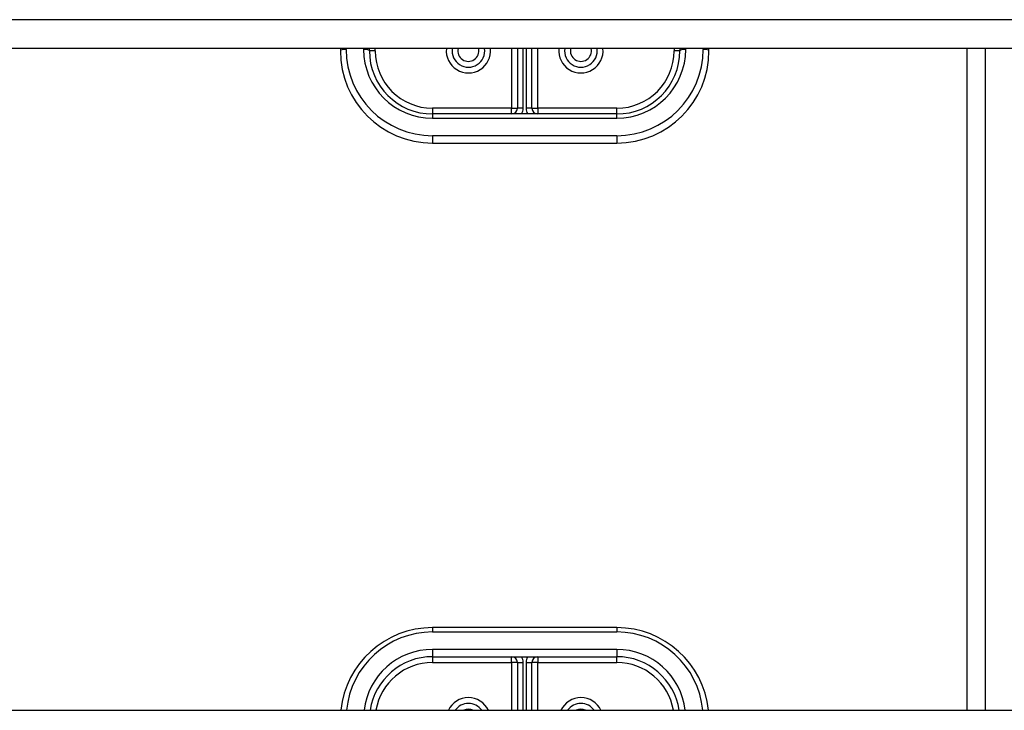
# Model space of a CAD drawing. Header units: inches. Extents: x 56.1 to 140.1, y 34.7 to 67.
# Tile 56 of 60: x 129.8 to 135.2, y 56.9 to 60.7. Entities that reach past the tile are written whole.
import ezdxf

# ---------------------------------------------------------------- set-up
doc = ezdxf.new("R2010")
doc.units = ezdxf.units.IN
doc.header["$MEASUREMENT"] = 0
doc.layers.add('Visible Edges(ANSI)', color=7, linetype='Continuous', lineweight=25)
doc.layers.add('Visible Tangent Edges(ANSI)', color=7, linetype='Continuous', lineweight=25)

msp = doc.modelspace()

# ---------------------------------------------------------------- linework, layer by layer
at = {"layer": 'Visible Edges(ANSI)'}
for p, q in [((138.5628, 60.5071), (98.9289, 60.5071)), ((131.5628, 60.5071), (131.5628, 60.4948)), ((131.7203, 60.4948), (131.7203, 60.5071)), ((132.5234, 60.5071), (132.5234, 60.1838)), ((132.6022, 60.1838), (132.6022, 60.5071)), ((133.4053, 60.5071), (133.4053, 60.4948)), ((133.5628, 60.4948), (133.5628, 60.5071)), ((135.0628, 56.9163), (135.0628, 60.5071)), ((133.0628, 60.1523), (132.0628, 60.1523)), ((132.0628, 59.9948), (133.0628, 59.9948)), ((133.0628, 57.3649), (132.0628, 57.3649)), ((132.0628, 57.2074), (133.0628, 57.2074)), ((132.5234, 57.1759), (132.5234, 56.9163)), ((132.6022, 56.9163), (132.6022, 57.1759)), ((98.9289, 56.9163), (138.5628, 56.9163))]:
    msp.add_line(p, q, dxfattribs=at)
for centre, radius, start, end in [((132.0628, 60.4948), 0.5, 180, 270), ((132.0628, 60.4948), 0.3425, 180, 270), ((132.2577, 60.4948), 0.0886, 172.0413, 7.9587), ((132.8679, 60.4948), 0.0886, 172.0413, 7.9587), ((133.0628, 60.4948), 0.3425, 270, 0), ((133.0628, 60.4948), 0.5, 270, 0), ((132.4919, 60.1838), 0.0315, 270, 0), ((132.6337, 60.1838), 0.0315, 180, 270), ((132.0628, 56.8649), 0.5, 90, 174.096), ((133.0628, 56.8649), 0.5, 5.904, 90), ((132.0628, 56.8649), 0.3425, 90, 171.3641), ((132.4919, 57.1759), 0.0315, 0, 90), ((132.6337, 57.1759), 0.0315, 90, 180), ((133.0628, 56.8649), 0.3425, 8.6359, 90), ((132.2577, 56.8649), 0.0886, 35.4926, 144.5074), ((132.8679, 56.8649), 0.0886, 35.4926, 144.5074)]:
    msp.add_arc(centre, radius, start, end, dxfattribs=at)
at = {"layer": 'Visible Tangent Edges(ANSI)'}
for p, q in [((138.5628, 60.6639), (98.9289, 60.6639)), ((131.5943, 60.5028), (131.5943, 60.5071)), ((131.6888, 60.5071), (131.6888, 60.5028)), ((131.7518, 60.4948), (131.7203, 60.4948)), ((131.7518, 60.4948), (131.7518, 60.5071)), ((132.4919, 60.5071), (132.4919, 60.1838)), ((132.5549, 60.1838), (132.5549, 60.5071)), ((132.5707, 60.5071), (132.5707, 60.1838)), ((132.6337, 60.1838), (132.6337, 60.5071)), ((133.3738, 60.5071), (133.3738, 60.4948)), ((133.4053, 60.4948), (133.3738, 60.4948)), ((133.4368, 60.5028), (133.4368, 60.5071)), ((133.5313, 60.5071), (133.5313, 60.5028)), ((134.9638, 56.9163), (134.9638, 60.5071)), ((132.4919, 60.1838), (132.0628, 60.1838)), ((132.0628, 60.1838), (132.0628, 60.1523)), ((132.4919, 60.1523), (132.4919, 60.1838)), ((132.4919, 60.1838), (132.5234, 60.1838)), ((132.5549, 60.1838), (132.5234, 60.1838)), ((132.6022, 60.1838), (132.5707, 60.1838)), ((132.6022, 60.1838), (132.6337, 60.1838)), ((133.0628, 60.1838), (132.6337, 60.1838)), ((132.6337, 60.1838), (132.6337, 60.1523)), ((133.0628, 60.1523), (133.0628, 60.1838)), ((132.0628, 60.1523), (132.0628, 60.1288)), ((132.0628, 60.1288), (133.0628, 60.1288)), ((133.0628, 60.1288), (133.0628, 60.1523)), ((133.0628, 60.0343), (132.0628, 60.0343)), ((132.0628, 60.0343), (132.0628, 59.9948)), ((133.0628, 60.0343), (133.0628, 59.9948)), ((132.0628, 57.3649), (132.0628, 57.3414)), ((132.0628, 57.3414), (133.0628, 57.3414)), ((133.0628, 57.3649), (133.0628, 57.3414)), ((133.0628, 57.2469), (132.0628, 57.2469)), ((132.0628, 57.2469), (132.0628, 57.2074)), ((133.0628, 57.2469), (133.0628, 57.2074)), ((132.0628, 57.2074), (132.0628, 57.1759)), ((132.0628, 57.1759), (132.4919, 57.1759)), ((132.4919, 57.1759), (132.4919, 57.2074)), ((132.4919, 57.1759), (132.4919, 56.9163)), ((132.5234, 57.1759), (132.4919, 57.1759)), ((132.5234, 57.1759), (132.5549, 57.1759)), ((132.5549, 56.9163), (132.5549, 57.1759)), ((132.5707, 57.1759), (132.5707, 56.9163)), ((132.5707, 57.1759), (132.6022, 57.1759)), ((132.6337, 57.1759), (132.6022, 57.1759)), ((132.6337, 57.2074), (132.6337, 57.1759)), ((132.6337, 57.1759), (133.0628, 57.1759)), ((132.6337, 56.9163), (132.6337, 57.1759)), ((133.0628, 57.1759), (133.0628, 57.2074))]:
    msp.add_line(p, q, dxfattribs=at)
for centre, radius, start, end in [((132.0628, 60.5028), 0.4685, 180, 270), ((132.0628, 60.5028), 0.374, 180, 270), ((132.0628, 60.4948), 0.311, 180, 270), ((132.2577, 60.4948), 0.1201, 174.1375, 5.8625), ((132.2577, 60.4948), 0.0571, 167.5933, 12.4067), ((132.8679, 60.4948), 0.1201, 174.1375, 5.8625), ((132.8679, 60.4948), 0.0571, 167.5933, 12.4067), ((133.0628, 60.5028), 0.4685, 270, 0), ((133.0628, 60.5028), 0.374, 270, 0), ((133.0628, 60.4948), 0.311, 270, 0), ((132.4919, 60.1838), 0.063, 330, 0), ((132.6337, 60.1838), 0.063, 180, 210), ((132.0628, 56.8729), 0.4685, 90, 174.684), ((133.0628, 56.8729), 0.4685, 5.316, 90), ((132.0628, 56.8729), 0.374, 90, 173.3355), ((133.0628, 56.8729), 0.374, 6.6645, 90), ((132.0628, 56.8649), 0.311, 90, 170.4818), ((132.4919, 57.1759), 0.063, 0, 30), ((132.6337, 57.1759), 0.063, 150, 180), ((133.0628, 56.8649), 0.311, 9.5182, 90), ((132.2577, 56.8649), 0.1201, 25.3603, 154.6397), ((132.8679, 56.8649), 0.1201, 25.3603, 154.6397), ((132.2577, 56.8649), 0.0571, 64.2803, 115.7197), ((132.8679, 56.8649), 0.0571, 64.2803, 115.7197)]:
    msp.add_arc(centre, radius, start, end, dxfattribs=at)
for centre, major_axis, start_param, end_param in [((131.5943, 60.4948), (-0.0315, 0), 4.712389, 6.283185), ((131.6888, 60.4948), (0.0315, 0), 0, 1.570796), ((133.4368, 60.4948), (-0.0315, 0), 4.712389, 6.283185), ((133.5313, 60.4948), (0.0315, 0), 0, 1.570796)]:
    msp.add_ellipse(centre, major_axis=major_axis, ratio=0.254784, start_param=start_param, end_param=end_param, dxfattribs=at)

doc.saveas('drawing.dxf')
